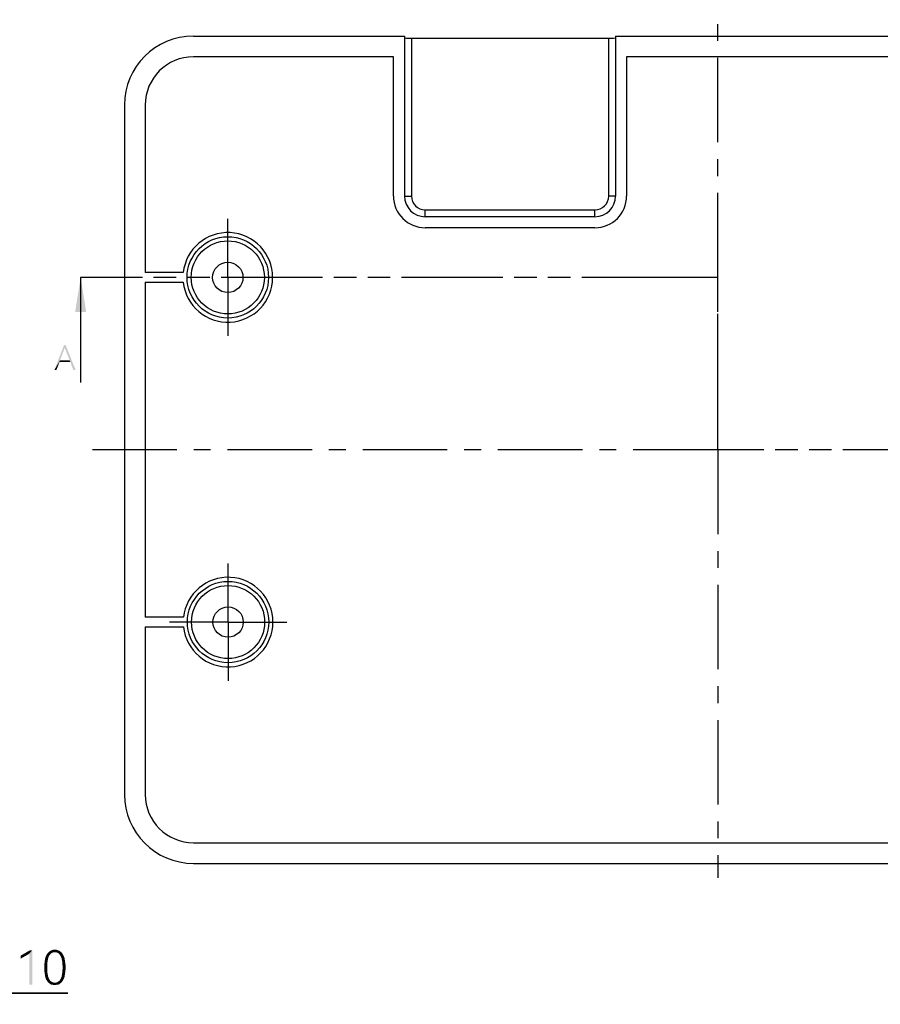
# Model space of a CAD drawing. Header units: millimetres. Extents: x 0 to 297, y 0 to 210.
# Tile 78 of 84: x 172 to 235, y 99 to 171. Entities that reach past the tile are written whole.
import ezdxf

# ---------------------------------------------------------------- set-up
doc = ezdxf.new("R2010")
doc.units = ezdxf.units.MM
doc.header["$LTSCALE"] = 16.335
doc.linetypes.add('CENTER', pattern=[0.6, 0.375, -0.075, 0.075, -0.075])
doc.linetypes.add('PHANTOM', pattern=[0.8, 0.45, -0.05, 0.1, -0.05, 0.1, -0.05])
doc.layers.get('0').update_dxf_attribs({"linetype": 'CONTINUOUS'})
doc.layers.add('DEFAULT_1', color=7, linetype='CENTER')
doc.styles.get("Standard").update_dxf_attribs({"font": 'harmonyos_sans_sc_light.ttf'})
doc.dimstyles.new('DIMSTYLE_3', dxfattribs={"dimtxt": 2.5, "dimasz": 1.8, "dimexe": 0.8, "dimexo": 0, "dimtad": 1, "dimzin": 0, "dimdsep": 46, "dimtxsty": 'STANDARD', "dimblk": '_FILLED', "dimblk1": '_FILLED', "dimblk2": '_FILLED', "dimcen": 0.09, "dimclrt": 7, "dimazin": 0, "dimtol": 1, "dimtp": 0.1, "dimtm": 0.1, "dimtfac": 1, "dimtofl": 0, "dimtmove": 0, "dimatfit": 3, "dimldrblk": '_FILLED', "dimfxl": 1, "dimtolj": 1, "dimtzin": 0, "dimarcsym": 0})
doc.dimstyles.get("Standard").update_dxf_attribs({"dimtxt": 1.8, "dimasz": 1.8, "dimexe": 0.8, "dimexo": 0, "dimtad": 1, "dimzin": 0, "dimdsep": 46, "dimtxsty": 'STANDARD', "dimblk": '_FILLED', "dimblk1": '_FILLED', "dimblk2": '_FILLED', "dimcen": 0.09, "dimclrt": 7, "dimazin": 0, "dimtol": 1, "dimtp": 0.005, "dimtm": 0.005, "dimtfac": 1, "dimtofl": 0, "dimtmove": 0, "dimatfit": 3, "dimldrblk": '_FILLED', "dimfxl": 1, "dimtolj": 1, "dimtzin": 0, "dimarcsym": 0})

# ---------------------------------------------------------------- blocks, each defined once
blk = doc.blocks.new('_FILLED')
at = {"color": 0, "linetype": 'BYBLOCK'}
blk.add_solid([(0, 0), (-1, 0.167), (-1, -0.167)], dxfattribs=at)
blk = doc.blocks.new('XSEC_FILLED')
at = {"color": 0, "linetype": 'BYBLOCK'}
blk.add_solid([(0, 0), (-1, 0.16), (-1, -0.16)], dxfattribs=at)
blk = doc.blocks.new('*D4')
at = {"color": 7, "linetype": 'CONTINUOUS'}
for p, q in [((152.988, 110.268), (152.988, 99.284)), ((155.988, 109.506), (155.988, 99.284)), ((152.988, 100.084), (150.688, 100.084)), ((150.688, 100.084), (154.488, 100.084)), ((175.714, 100.084), (154.488, 100.084)), ((155.988, 100.084), (175.714, 100.084))]:
    blk.add_line(p, q, dxfattribs=at)
at = {"color": 7, "linetype": 'CONTINUOUS', "xscale": 1.8, "yscale": 1.8, "zscale": 1.8}
blk.add_blockref('_FILLED', (152.988, 100.084), dxfattribs=at)
at = {"color": 7, "linetype": 'CONTINUOUS', "xscale": 1.8, "yscale": 1.8, "zscale": 1.8, "rotation": 180}
blk.add_blockref('_FILLED', (155.988, 100.084), dxfattribs=at)

msp = doc.modelspace()

# ---------------------------------------------------------------- linework, layer by layer
at = {"color": 7, "linetype": 'CONTINUOUS'}
for p, q in [((184.83, 169.506), (200.13, 169.506)), ((200.13, 169.506), (200.13, 157.906)), ((200.63, 169.348), (200.63, 157.906)), ((200.63, 169.348), (214.93, 169.348)), ((214.93, 157.906), (214.93, 169.348)), ((215.43, 169.506), (215.43, 157.906)), ((215.43, 169.506), (260.83, 169.506)), ((199.33, 168.006), (184.83, 168.006)), ((199.33, 157.906), (199.33, 168.006)), ((216.23, 168.006), (216.23, 157.906)), ((260.83, 168.006), (216.23, 168.006)), ((179.83, 164.506), (179.83, 114.506)), ((181.33, 164.506), (181.33, 152.356)), ((200.13, 157.906), (200.63, 157.906)), ((215.43, 157.906), (214.93, 157.906)), ((201.63, 156.406), (201.63, 156.906)), ((201.63, 156.906), (213.93, 156.906)), ((213.93, 156.406), (201.63, 156.406)), ((213.93, 156.406), (213.93, 156.906)), ((213.93, 155.606), (201.63, 155.606)), ((184.089, 152.356), (181.33, 152.356)), ((181.33, 151.656), (181.33, 127.356)), ((181.33, 151.656), (184.089, 151.656)), ((176.653, 146.893), (176.653, 144.393)), ((184.109, 127.356), (181.33, 127.356)), ((181.33, 126.656), (181.33, 114.506)), ((181.33, 126.656), (184.109, 126.656)), ((184.83, 111.006), (260.83, 111.006)), ((184.83, 109.506), (260.83, 109.506))]:
    msp.add_line(p, q, dxfattribs=at)
at = {"color": 7, "linetype": 'PHANTOM'}
for p, q in [((179.153, 152.006), (176.653, 152.006)), ((220.33, 152.006), (179.153, 152.006)), ((222.83, 152.006), (220.33, 152.006)), ((222.83, 149.506), (222.83, 152.006)), ((222.83, 142.006), (222.83, 149.506)), ((222.83, 139.506), (222.83, 142.006)), ((225.33, 139.506), (222.83, 139.506)), ((265.389, 139.506), (225.33, 139.506))]:
    msp.add_line(p, q, dxfattribs=at)
at = {"color": 7, "linetype": 'CONTINUOUS'}
for centre, radius in [((187.32, 152.006), 2.95), ((187.32, 152.006), 2.65), ((187.32, 152.006), 1.1), ((187.34, 127.006), 2.95), ((187.34, 127.006), 2.65), ((187.34, 127.006), 1.1)]:
    msp.add_circle(centre, radius, dxfattribs=at)
for centre, radius, start, end in [((184.83, 164.506), 5, 90, 180), ((184.83, 164.506), 3.5, 90, 180), ((201.63, 157.906), 2.3, 180, 270), ((201.63, 157.906), 1.5, 180, 270), ((201.63, 157.906), 1, 180, 270), ((213.93, 157.906), 2.3, 270, 360), ((213.93, 157.906), 1.5, 270, 360), ((213.93, 157.906), 1, 270, 360), ((187.32, 152.006), 3.25, 186.1823, 173.8177), ((187.34, 127.006), 3.25, 186.1823, 173.8177), ((184.83, 114.506), 5, 180, 270), ((184.83, 114.506), 3.5, 180, 270)]:
    msp.add_arc(centre, radius, start, end, dxfattribs=at)
for centre, start_param, end_param in [((200.63, 169.392), 3.141593, 4.712389), ((214.93, 169.392), -1.570796, 0)]:
    msp.add_ellipse(centre, major_axis=(0.5, 0), ratio=0.087489, start_param=start_param, end_param=end_param, dxfattribs=at)
for points in [[(175.565, 147.093), (175.5, 146.896), (174.751, 145.293)], [(175.565, 147.093), (174.751, 145.293), (175.447, 147.093)], [(175.5, 146.896), (175.158, 145.989), (174.751, 145.293)], [(175.854, 145.989), (175.5, 146.896), (175.565, 147.093)], [(175.907, 145.858), (175.854, 145.989), (175.565, 147.093)], [(176.117, 145.293), (175.907, 145.858), (175.565, 147.093)], [(176.117, 145.293), (175.565, 147.093), (176.288, 145.293)], [(175.158, 145.989), (175.119, 145.858), (174.751, 145.293)], [(174.751, 145.293), (175.119, 145.858), (174.895, 145.293)], [(175.158, 145.989), (175.854, 145.989), (175.119, 145.858)], [(175.907, 145.858), (175.119, 145.858), (175.854, 145.989)], [(173.15, 103.209), (172.931, 102.954), (172.293, 102.808)], [(173.15, 103.209), (172.293, 102.808), (172.986, 103.209)], [(172.293, 102.808), (172.931, 102.954), (172.293, 102.589)], [(172.931, 100.709), (172.931, 102.954), (173.15, 103.209)], [(172.931, 100.709), (173.15, 103.209), (173.15, 100.709)], [(174.446, 102.899), (174.154, 102.826), (174.209, 102.917)], [(174.446, 102.899), (174.41, 102.844), (174.154, 102.826)], [(174.154, 102.826), (174.41, 102.844), (174.355, 102.79)], [(174.537, 102.99), (174.482, 102.954), (174.209, 102.917)], [(174.537, 102.99), (174.209, 102.917), (174.264, 102.99)], [(174.209, 102.917), (174.482, 102.954), (174.446, 102.899)], [(174.72, 103.063), (174.647, 103.045), (174.264, 102.99)], [(174.72, 103.063), (174.264, 102.99), (174.318, 103.063)], [(174.647, 103.045), (174.592, 103.027), (174.264, 102.99)], [(174.264, 102.99), (174.592, 103.027), (174.537, 102.99)], [(175.176, 103.118), (174.318, 103.063), (174.391, 103.118)], [(174.72, 103.063), (174.318, 103.063), (175.176, 103.118)], [(174.391, 103.118), (174.446, 103.155), (175.103, 103.173)], [(174.391, 103.118), (175.103, 103.173), (175.176, 103.118)], [(175.03, 103.191), (175.103, 103.173), (174.446, 103.155)], [(175.03, 103.191), (174.446, 103.155), (174.519, 103.191)], [(174.957, 103.228), (174.519, 103.191), (174.61, 103.228)], [(174.519, 103.191), (174.957, 103.228), (175.03, 103.191)], [(174.774, 103.246), (174.866, 103.246), (174.61, 103.228)], [(174.774, 103.246), (174.61, 103.228), (174.683, 103.246)], [(174.61, 103.228), (174.866, 103.246), (174.957, 103.228)], [(174.774, 103.063), (174.72, 103.063), (175.176, 103.118)], [(174.847, 103.063), (174.774, 103.063), (175.176, 103.118)], [(174.847, 103.063), (175.176, 103.118), (175.249, 103.063)], [(175.249, 103.063), (174.902, 103.045), (174.847, 103.063)], [(174.975, 103.027), (174.902, 103.045), (175.249, 103.063)], [(175.03, 102.99), (174.975, 103.027), (175.249, 103.063)], [(175.03, 102.99), (175.249, 103.063), (175.304, 102.99)], [(175.304, 102.99), (175.066, 102.954), (175.03, 102.99)], [(175.066, 102.954), (175.304, 102.99), (175.358, 102.917)], [(175.358, 102.917), (175.121, 102.899), (175.066, 102.954)], [(175.158, 102.844), (175.121, 102.899), (175.358, 102.917)], [(175.158, 102.844), (175.358, 102.917), (175.395, 102.826)], [(175.395, 102.826), (175.194, 102.79), (175.158, 102.844)], [(174.227, 102.206), (174.008, 102.115), (174.026, 102.242)], [(174.008, 102.115), (174.227, 102.206), (174.227, 102.078)], [(174.245, 102.333), (174.026, 102.242), (174.045, 102.388)], [(174.026, 102.242), (174.245, 102.333), (174.227, 102.206)], [(174.264, 102.443), (174.045, 102.388), (174.063, 102.516)], [(174.045, 102.388), (174.264, 102.443), (174.245, 102.333)], [(174.3, 102.625), (174.282, 102.534), (174.063, 102.516)], [(174.3, 102.625), (174.063, 102.516), (174.081, 102.625)], [(174.063, 102.516), (174.282, 102.534), (174.264, 102.443)], [(174.337, 102.717), (174.081, 102.625), (174.118, 102.735)], [(174.081, 102.625), (174.337, 102.717), (174.3, 102.625)], [(174.355, 102.79), (174.118, 102.735), (174.154, 102.826)], [(174.118, 102.735), (174.355, 102.79), (174.337, 102.717)], [(175.194, 102.79), (175.395, 102.826), (175.45, 102.735)], [(175.45, 102.735), (175.231, 102.717), (175.194, 102.79)], [(175.267, 102.625), (175.231, 102.717), (175.45, 102.735)], [(175.267, 102.625), (175.45, 102.735), (175.486, 102.625)], [(175.486, 102.625), (175.285, 102.534), (175.267, 102.625)], [(175.285, 102.534), (175.486, 102.625), (175.504, 102.516)], [(175.504, 102.516), (175.304, 102.443), (175.285, 102.534)], [(175.304, 102.443), (175.504, 102.516), (175.523, 102.388)], [(175.523, 102.388), (175.322, 102.333), (175.304, 102.443)], [(175.322, 102.333), (175.523, 102.388), (175.541, 102.26)], [(175.541, 102.26), (175.322, 102.206), (175.322, 102.333)], [(175.322, 102.206), (175.541, 102.26), (175.559, 102.115)], [(175.559, 102.115), (175.34, 102.078), (175.322, 102.206)], [(174.227, 102.078), (174.008, 101.95), (174.008, 102.115)], [(174.008, 101.95), (174.227, 102.078), (174.227, 101.95)], [(174.227, 101.95), (174.227, 101.823), (174.008, 101.804)], [(174.227, 101.95), (174.008, 101.804), (174.008, 101.95)], [(174.008, 101.804), (174.227, 101.823), (174.227, 101.695)], [(174.227, 101.695), (174.026, 101.658), (174.008, 101.804)], [(174.026, 101.658), (174.227, 101.695), (174.245, 101.585)], [(174.245, 101.585), (174.045, 101.531), (174.026, 101.658)], [(174.045, 101.531), (174.245, 101.585), (174.264, 101.476)], [(174.264, 101.476), (174.063, 101.403), (174.045, 101.531)], [(174.063, 101.403), (174.264, 101.476), (174.282, 101.366)], [(175.504, 101.403), (175.285, 101.366), (175.304, 101.476)], [(175.523, 101.531), (175.304, 101.476), (175.322, 101.585)], [(175.304, 101.476), (175.523, 101.531), (175.504, 101.403)], [(175.559, 101.804), (175.322, 101.695), (175.34, 101.823)], [(175.322, 101.695), (175.559, 101.804), (175.541, 101.658)], [(175.541, 101.658), (175.322, 101.585), (175.322, 101.695)], [(175.322, 101.585), (175.541, 101.658), (175.523, 101.531)], [(175.34, 101.95), (175.34, 102.078), (175.559, 102.115)], [(175.34, 101.95), (175.559, 102.115), (175.559, 101.95)], [(175.559, 101.95), (175.34, 101.823), (175.34, 101.95)], [(175.34, 101.823), (175.559, 101.95), (175.559, 101.804)], [(174.282, 101.366), (174.081, 101.275), (174.063, 101.403)], [(174.081, 101.275), (174.282, 101.366), (174.3, 101.275)], [(174.3, 101.275), (174.118, 101.184), (174.081, 101.275)], [(174.3, 101.275), (174.337, 101.202), (174.118, 101.184)], [(174.118, 101.184), (174.337, 101.202), (174.355, 101.129)], [(174.355, 101.129), (174.154, 101.074), (174.118, 101.184)], [(174.154, 101.074), (174.355, 101.129), (174.41, 101.056)], [(174.41, 101.056), (174.209, 101.001), (174.154, 101.074)], [(174.209, 101.001), (174.41, 101.056), (174.446, 101.001)], [(174.446, 101.001), (174.264, 100.91), (174.209, 101.001)], [(174.446, 101.001), (174.482, 100.965), (174.264, 100.91)], [(174.482, 100.965), (174.537, 100.928), (174.264, 100.91)], [(174.264, 100.91), (174.537, 100.928), (174.592, 100.892)], [(174.592, 100.892), (174.318, 100.855), (174.264, 100.91)], [(174.592, 100.892), (174.647, 100.874), (174.318, 100.855)], [(174.318, 100.855), (174.647, 100.874), (174.72, 100.855)], [(174.72, 100.855), (174.391, 100.801), (174.318, 100.855)], [(174.847, 100.855), (175.249, 100.855), (174.391, 100.801)], [(174.774, 100.855), (174.847, 100.855), (174.391, 100.801)], [(174.72, 100.855), (174.774, 100.855), (174.391, 100.801)], [(174.391, 100.801), (175.249, 100.855), (175.176, 100.801)], [(175.176, 100.801), (174.446, 100.746), (174.391, 100.801)], [(174.446, 100.746), (175.176, 100.801), (175.103, 100.746)], [(175.103, 100.746), (174.519, 100.709), (174.446, 100.746)], [(174.61, 100.709), (174.519, 100.709), (175.103, 100.746)], [(174.957, 100.709), (174.61, 100.709), (175.103, 100.746)], [(174.957, 100.709), (174.683, 100.691), (174.61, 100.709)], [(174.774, 100.691), (174.683, 100.691), (174.957, 100.709)], [(174.774, 100.691), (174.957, 100.709), (174.866, 100.691)], [(174.847, 100.855), (174.902, 100.874), (175.304, 100.91)], [(174.847, 100.855), (175.304, 100.91), (175.249, 100.855)], [(174.902, 100.874), (174.975, 100.892), (175.304, 100.91)], [(174.957, 100.709), (175.103, 100.746), (175.03, 100.709)], [(175.304, 100.91), (174.975, 100.892), (175.03, 100.928)], [(175.03, 100.928), (175.066, 100.965), (175.358, 101.001)], [(175.03, 100.928), (175.358, 101.001), (175.304, 100.91)], [(175.358, 101.001), (175.066, 100.965), (175.121, 101.001)], [(175.121, 101.001), (175.158, 101.056), (175.395, 101.074)], [(175.121, 101.001), (175.395, 101.074), (175.358, 101.001)], [(175.395, 101.074), (175.158, 101.056), (175.194, 101.129)], [(175.45, 101.184), (175.194, 101.129), (175.231, 101.202)], [(175.194, 101.129), (175.45, 101.184), (175.395, 101.074)], [(175.486, 101.275), (175.231, 101.202), (175.267, 101.275)], [(175.231, 101.202), (175.486, 101.275), (175.45, 101.184)], [(175.267, 101.275), (175.285, 101.366), (175.504, 101.403)], [(175.267, 101.275), (175.504, 101.403), (175.486, 101.275)]]:
    msp.add_solid(points, dxfattribs=at)
at = {"layer": 'DEFAULT_1', "color": 7, "linetype": 'CENTER'}
for p, q in [((222.83, 152.006), (222.83, 170.696)), ((187.32, 152.006), (187.32, 156.256)), ((187.32, 152.006), (187.32, 147.756)), ((222.83, 139.506), (177.288, 139.506)), ((222.83, 139.506), (222.83, 108.467)), ((187.34, 127.006), (187.34, 131.256)), ((187.34, 127.006), (183.09, 127.006)), ((187.34, 127.006), (187.34, 122.756)), ((187.34, 127.006), (191.59, 127.006))]:
    msp.add_line(p, q, dxfattribs=at)

# ---------------------------------------------------------------- dimensions: what is measured, and where the dimension line sits
at = {"color": 7, "linetype": 'CONTINUOUS'}
dim = msp.add_linear_dim(base=(155.988, 100.084), p1=(152.988, 110.268), p2=(155.988, 109.506), text='*<>', dimstyle='DIMSTYLE_3', dxfattribs=at)
dim.commit()
dim.dimension.update_dxf_attribs({"geometry": '*D4', "text_midpoint": (159.439, 100.084), "dimtype": 160})

# ---------------------------------------------------------------- leaders
msp.add_leader([(176.653, 152.006), (176.653, 146.893)], dimstyle='STANDARD', override={"dimasz": 2.5, "dimtad": 0, "dimldrblk": 'XSEC_FILLED'}, dxfattribs=at)

doc.saveas('drawing.dxf')
